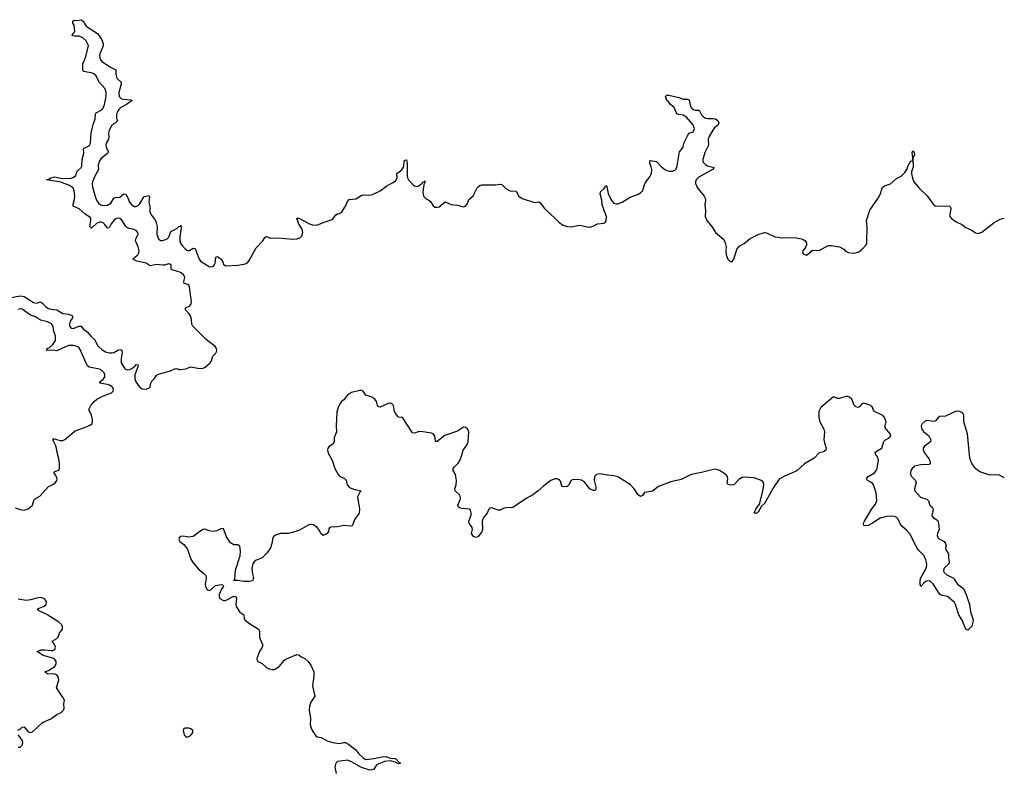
# Model space of a CAD drawing. Header units: inches. Extents: x 2608375 to 2737312, y 944064 to 1028306.
# Tile 34 of 69: x 2684445 to 2694130, y 984260 to 991645. Entities that reach past the tile are written whole.
import ezdxf

# ---------------------------------------------------------------- set-up
doc = ezdxf.new("R2010")
doc.units = ezdxf.units.IN
doc.header["$MEASUREMENT"] = 0
for name, color, linetype in [('C6988', 7, 'Continuous'), ('C6989', 7, 'Continuous'), ('C6998', 7, 'Continuous'), ('C6999', 7, 'Continuous')]:
    doc.layers.add(name, color=color, linetype=linetype)

msp = doc.modelspace()

# ---------------------------------------------------------------- linework, layer by layer
at = {"layer": 'C6988', "color": 5, "elevation": 20}
for points in [[(2684330, 988904.2), (2684450, 988926.4), (2684490, 988922.2), (2684581.5, 988861.5), (2684610, 988856.3), (2684650, 988870.4), (2684670, 988856.4), (2684700.9, 988820.9), (2684730, 988802.2), (2684750, 988795.5), (2684810, 988791.6), (2684870, 988754.4), (2684930, 988747.4), (2684964.9, 988730), (2684965.3, 988710), (2684942.7, 988677.3), (2684934.2, 988650), (2684936.3, 988630), (2684950, 988609.2), (2684970, 988606.2), (2685030, 988631.1), (2685050, 988628.9), (2685067.5, 988607.5), (2685110, 988574.4), (2685146.7, 988526.7), (2685179.6, 988499.6), (2685215, 988435), (2685257.8, 988397.8), (2685290, 988378.2), (2685328.8, 988368.8), (2685351.4, 988368.6), (2685370, 988371.8), (2685410, 988394), (2685430, 988399.8), (2685450, 988393.1), (2685454.2, 988370), (2685442.8, 988310), (2685443.8, 988270), (2685476.2, 988216.2), (2685490, 988202), (2685510, 988198.6), (2685530, 988204.8), (2685558.8, 988221.2), (2685581.1, 988238.9), (2685590, 988252), (2685610, 988250.7), (2685608.5, 988230), (2685577.2, 988150), (2685578.6, 988110), (2685585.8, 988090), (2685611.9, 988050), (2685630, 988027.6), (2685650, 988013.5), (2685690, 988010.7), (2685718.6, 988021.4), (2685728.5, 988031.5), (2685735, 988070), (2685744.5, 988090), (2685770, 988116.1), (2685790, 988146.7), (2685818.9, 988161.1), (2685929.7, 988190), (2685970, 988211), (2685990, 988212.6), (2686010, 988203.9), (2686030, 988203.5), (2686080.9, 988210), (2686130, 988229.1), (2686214.1, 988214.1), (2686250, 988217.6), (2686270, 988226.3), (2686320.2, 988270), (2686333.2, 988290), (2686344.2, 988335.8), (2686375.2, 988364.8), (2686382.3, 988377.7), (2686385.4, 988390), (2686380.8, 988410), (2686369.1, 988430), (2686279.9, 988499.9), (2686148.2, 988630), (2686137.6, 988650), (2686133.6, 988693.6), (2686124.6, 988730), (2686111.9, 988751.9), (2686076, 988790), (2686074.5, 988810), (2686118.8, 988830), (2686131.2, 988848.8), (2686133.9, 988870), (2686116.6, 989016.6), (2686110, 989033.5), (2686099.8, 989039.8), (2686062, 989050), (2686058.5, 989070), (2686069.9, 989110), (2686061, 989130), (2686033.7, 989153.7), (2686010, 989165.7), (2685942.3, 989182.3), (2685936.5, 989190), (2685934.4, 989230), (2685920.5, 989240.5), (2685910, 989243.7), (2685870.1, 989229.9), (2685851.2, 989228.8), (2685790, 989236.6), (2685730, 989224.5), (2685690, 989250.5), (2685597.6, 989270), (2685558.7, 989290), (2685576.3, 989310), (2685606.2, 989330), (2685617.8, 989350), (2685619.4, 989370), (2685610.8, 989410.8), (2685584.2, 989470), (2685588.2, 989490), (2685609.2, 989530), (2685606.1, 989550), (2685590.9, 989570.9), (2685570, 989581), (2685519.7, 989590), (2685500.1, 989600.1), (2685488, 989610), (2685450, 989673), (2685430, 989689.3), (2685410, 989692.1), (2685390, 989684.2), (2685370, 989667.7), (2685344.8, 989635.2), (2685330, 989602.4), (2685321.5, 989598.5), (2685310, 989594.3), (2685282.9, 989630), (2685264.8, 989644.8), (2685250, 989651.8), (2685230, 989652.5), (2685200.1, 989639.9), (2685150, 989593.6), (2685133.6, 989610), (2685145.7, 989670), (2685144.6, 989690), (2685138.3, 989698.3), (2685125.7, 989710), (2685088.2, 989730), (2685030, 989784.5), (2684971.2, 989811.2), (2684970.9, 989830), (2684985.4, 989874.6), (2684987.7, 989910), (2684982.3, 989962.3), (2684969.9, 989989.9), (2684954.4, 990000)], [(2685162.3, 990000), (2685186, 989906), (2685202.7, 989862.7), (2685219, 989839), (2685242.1, 989822.1), (2685270, 989815.6), (2685310, 989819.4), (2685340.4, 989839.6), (2685370.5, 989889.5), (2685390, 989897), (2685430, 989897.9), (2685470, 989930.2), (2685490, 989926.9), (2685510, 989893.1), (2685526.8, 989850), (2685545, 989825), (2685570, 989808.3), (2685590, 989807.5), (2685610, 989818.2), (2685625.6, 989834.4), (2685670, 989906.3), (2685716.7, 989916.7), (2685722, 989902), (2685716.1, 989850), (2685724.2, 989810), (2685725.3, 989750), (2685740.7, 989720.7), (2685779.8, 989670), (2685788.1, 989650), (2685796, 989610), (2685795.4, 989530), (2685810, 989488.5), (2685830, 989472.3), (2685850, 989471), (2685894, 989486), (2685913.5, 989506.5), (2685929.1, 989550.9), (2685937.4, 989562.6), (2685990.5, 989589.5), (2686010, 989608.9), (2686025.2, 989614.8), (2686030, 989624), (2686033.5, 989593.5), (2686021.5, 989510), (2686020.5, 989470), (2686027.2, 989447.2), (2686041.9, 989421.9), (2686072.6, 989390), (2686090, 989377.9), (2686110, 989372.1), (2686150, 989396.5), (2686170, 989393.7), (2686211.3, 989290), (2686225.1, 989270), (2686310, 989217.6), (2686330, 989212.4), (2686350, 989220.2), (2686358.3, 989230), (2686366.5, 989250), (2686372.8, 989307.2), (2686390, 989316.5), (2686428, 989288), (2686440.2, 989270), (2686450, 989240.4), (2686470, 989223.9), (2686590, 989231), (2686650, 989239.3), (2686673.1, 989246.9), (2686690, 989258.5), (2686703.6, 989276.4), (2686770, 989401.7), (2686835.1, 989470), (2686856.6, 989503.4), (2686869.6, 989510.3), (2686914.8, 989494.8), (2686990, 989498.5), (2687130, 989486.4), (2687170, 989488.1), (2687200.9, 989499.1), (2687221.7, 989518.4), (2687230.6, 989550.6), (2687223.2, 989583.2), (2687190, 989632), (2687170, 989691), (2687190, 989691.8), (2687295.8, 989635.8), (2687325.8, 989625.8), (2687350, 989623.5), (2687373.5, 989626.5), (2687450, 989657.6), (2687510, 989674.3), (2687529.8, 989690.2), (2687554.5, 989725.5), (2687570, 989735.2), (2687590, 989736.5), (2687610, 989747.1), (2687651.1, 989810), (2687670, 989857.6), (2687684.9, 989875.1), (2687750, 989882.6), (2687810, 989918.8), (2687830, 989922.6), (2687890, 989919.5), (2687915.5, 989924.5), (2687990, 989962.3), (2688041.9, 990000)], [(2688418.1, 990000), (2688409.3, 989950.7), (2688418.3, 989910), (2688441.7, 989881.7), (2688470, 989867.6), (2688490, 989851.4), (2688512.3, 989812.3), (2688530, 989800.8), (2688550, 989799.2), (2688570, 989805.1), (2688630, 989853.8), (2688688.1, 989828.1), (2688750, 989820.1), (2688810, 989804.8), (2688830, 989809.4), (2688847.5, 989830), (2688862.9, 989877.1), (2688906.5, 989913.5), (2688944.8, 989990), (2688956.2, 990000)], [(2689210.1, 990000), (2689225.4, 989985.4), (2689270, 989960.2), (2689330, 989959.1), (2689355.3, 989910), (2689386.1, 989886.1), (2689510, 989845.8), (2689550, 989851.7), (2689564.4, 989844.4), (2689606.4, 989786.4), (2689712.1, 989690), (2689750, 989649.2), (2689790, 989623), (2689830, 989611), (2689870, 989607.3), (2689950, 989624), (2690000, 989612.5)], [(2684402.1, 986842.1), (2684450, 986825), (2684490, 986820.8), (2684530, 986832.7), (2684570.9, 986870), (2684584.3, 986915.7), (2684592.1, 986927.9), (2684641.7, 986958.3), (2684728, 987052), (2684770, 987071), (2684797.5, 987090), (2684810.8, 987110), (2684813.1, 987130), (2684800.9, 987160.9), (2684781.5, 987190), (2684790, 987199.6), (2684830, 987211.4), (2684837, 987230), (2684838.1, 987270), (2684832.6, 987312.6), (2684812.9, 987387.1), (2684807.9, 987430), (2684798.6, 987458.6), (2684772.6, 987510), (2684777.2, 987517.2), (2684775.3, 987524.7), (2684843.3, 987503.3), (2684870, 987504.7), (2684890, 987515.7), (2684990, 987599.8), (2685110, 987640.9), (2685141.6, 987658.4), (2685153.5, 987670), (2685161.6, 987690), (2685161.8, 987710), (2685152.4, 987752.4), (2685126, 987810), (2685146, 987850), (2685177.8, 987890), (2685205.2, 987910), (2685270, 987944.8), (2685347.7, 987972.3), (2685364.6, 987990), (2685366.4, 988010), (2685353.1, 988033.1), (2685330, 988049.9), (2685310, 988057), (2685229.4, 988070), (2685242, 988090), (2685269.9, 988110.1), (2685282.7, 988130), (2685283.9, 988150), (2685275.9, 988170), (2685252.6, 988192.6), (2685230, 988205.8), (2685130, 988227.7), (2685110, 988241), (2685041.2, 988401.2), (2685030, 988415.8), (2685010, 988429.3), (2684970, 988439.4), (2684930, 988438.5), (2684901.3, 988430), (2684810, 988387.9), (2684765.4, 988394.6), (2684708.7, 988390), (2684716.5, 988403.5), (2684715.1, 988410), (2684739.1, 988420.9), (2684772.4, 988447.6), (2684798.3, 988490), (2684798.5, 988530), (2684776.5, 988590), (2684773.6, 988630), (2684754.8, 988654.8), (2684710, 988676.2), (2684650, 988687.5), (2684601.1, 988721.1), (2684550, 988736.8), (2684470, 988796.8), (2684450, 988799.5), (2684425.9, 988794.1)], [(2690000, 987093.6), (2689970, 987113.3), (2689930, 987120.1), (2689883.1, 987116.9), (2689868, 987110), (2689846, 987070), (2689830, 987053.3), (2689790, 987047.3), (2689776.3, 987056.3), (2689764.6, 987104.6), (2689756.2, 987116.2), (2689730, 987127.4), (2689710, 987126.4), (2689670, 987109.9), (2689600.3, 987059.7), (2689545.1, 987010), (2689491.9, 986970), (2689425.6, 986934.4), (2689295.7, 986844.3), (2689230, 986842.8), (2689210, 986838.5), (2689170, 986818.4), (2689150, 986817.9), (2689090, 986842.9), (2689070, 986839.1), (2689058.4, 986830), (2689042.3, 986790), (2689010.1, 986750), (2689000.4, 986730), (2688995.6, 986710), (2688996, 986630), (2688990, 986605.1), (2688950, 986556), (2688930, 986549.2), (2688910, 986559.5), (2688890, 986589.2), (2688899.8, 986630), (2688895.5, 986650), (2688867, 986690), (2688861.4, 986710), (2688884.3, 986770), (2688887.5, 986790), (2688879.7, 986819.7), (2688870, 986830.7), (2688790, 986834.4), (2688762, 986850), (2688753.3, 986870), (2688779.6, 986930), (2688779.9, 986950), (2688770.3, 986970.3), (2688729.9, 987010), (2688724.7, 987030), (2688738.3, 987070), (2688741.5, 987110), (2688731, 987171), (2688709.9, 987210), (2688709.9, 987230), (2688717.7, 987242.3), (2688757.9, 987282.1), (2688773.5, 987306.5), (2688790.8, 987350), (2688806.8, 987410), (2688842.8, 987457.2), (2688857.8, 987490), (2688862, 987590), (2688850, 987619.4), (2688830, 987634.1), (2688810, 987634.7), (2688750, 987595.2), (2688626.9, 987553.1), (2688550, 987496.4), (2688534.6, 987494.6), (2688528.2, 987550), (2688513.5, 987570), (2688497, 987577), (2688390, 987593.3), (2688363.7, 987590), (2688330, 987575.8), (2688310, 987581.1), (2688210, 987732.3), (2688170, 987734.8), (2688150, 987756.4), (2688132.8, 987790), (2688120.5, 987850), (2688110, 987862.9), (2688090.8, 987870.8), (2688070, 987867.3), (2687990, 987831.2), (2687974.5, 987834.5), (2687964.2, 987850), (2687954.5, 987890), (2687938.2, 987910), (2687910, 987931.1), (2687851.3, 987950), (2687825.1, 987990), (2687810, 987995.4), (2687790, 987995.2), (2687710, 987978), (2687670, 987952), (2687634, 987906), (2687610, 987888.2), (2687590, 987859.8), (2687576.9, 987830), (2687564.1, 987784.1), (2687557.8, 987650), (2687561.7, 987590), (2687537.9, 987530), (2687537.9, 987490), (2687526.2, 987470), (2687490, 987446.7), (2687477.2, 987430), (2687471.5, 987410), (2687480, 987380), (2687517.3, 987310), (2687543.7, 987230), (2687576.2, 987170), (2687590, 987155.3), (2687639.6, 987130), (2687655.2, 987115.2), (2687666.5, 987070), (2687690, 987042.1), (2687730, 987024.5), (2687804, 987010), (2687795.6, 987004.4), (2687767.9, 986950), (2687786.2, 986830), (2687784.1, 986790), (2687740.5, 986730), (2687715.7, 986664.3), (2687698.5, 986661.5), (2687630, 986668.5), (2687570, 986655.2), (2687506.4, 986653.6), (2687493.2, 986646.8), (2687485.1, 986634.9), (2687483.1, 986610), (2687470.5, 986590), (2687430, 986571.6), (2687410, 986586), (2687388.8, 986630), (2687370.9, 986650), (2687334.2, 986674.2), (2687310, 986678.8), (2687290, 986674.9), (2687197.4, 986622.6), (2687130, 986599), (2687090, 986589.8), (2687010, 986588.9), (2686953, 986570), (2686934, 986550), (2686926.8, 986490), (2686913.4, 986450), (2686880.7, 986399.3), (2686830, 986349.5), (2686770, 986326), (2686750, 986309.6), (2686737.4, 986290), (2686728.5, 986250), (2686730.5, 986210.5), (2686745.5, 986150), (2686735.6, 986124.4), (2686710, 986118.4), (2686650, 986118), (2686590, 986128.7), (2686548.4, 986128.4), (2686562, 986138), (2686569.4, 986230), (2686613.3, 986370), (2686615.6, 986415.6), (2686610, 986466), (2686590, 986479.3), (2686550, 986479.3), (2686518, 986498), (2686478.4, 986558.4), (2686450, 986634.7), (2686430, 986639.3), (2686385.3, 986614.7), (2686350, 986609.1), (2686310, 986615.1), (2686270, 986631.1), (2686250, 986629.9), (2686215.9, 986610), (2686150, 986560.5), (2686110, 986554.5), (2686050, 986564.8), (2686030, 986560.7), (2686016.5, 986550), (2686011.4, 986530), (2686021.3, 986510), (2686060, 986480), (2686095.8, 986435.8), (2686130, 986336.3), (2686150, 986302.6), (2686210, 986230.7), (2686257.8, 986197.8), (2686275.5, 986175.5), (2686280.3, 986150), (2686270.3, 986089.7), (2686272.8, 986070), (2686290, 986034), (2686314.5, 986030), (2686370, 986079.3), (2686426.8, 986086.8), (2686443.6, 986083.6), (2686451.3, 986070), (2686430, 986041.2), (2686407.8, 985990), (2686406.3, 985970), (2686414.9, 985950), (2686450, 985930.4), (2686470, 985932.2), (2686550, 985974), (2686570.5, 985970.5), (2686579.1, 985950), (2686570.5, 985890), (2686573.4, 985870), (2686610, 985817.3), (2686650, 985790.8), (2686654.4, 985750), (2686659.9, 985739.9), (2686697, 985710), (2686794.3, 985650), (2686805.3, 985630), (2686804.7, 985570), (2686809.4, 985549.4), (2686836.5, 985490), (2686831.3, 985470), (2686803.5, 985430), (2686780.2, 985370), (2686777.3, 985350), (2686786.4, 985330), (2686830, 985309.2), (2686870, 985273.4), (2686890, 985261.6), (2686930, 985250.7), (2686950, 985253.3), (2686997.8, 985282.2), (2687050, 985342.9), (2687070, 985358), (2687170, 985399.5), (2687190, 985394.9), (2687215.1, 985375.1), (2687250, 985358.9), (2687281.3, 985330), (2687310, 985293.4), (2687337, 985230), (2687339.6, 985190), (2687325.5, 985090), (2687346.7, 984990), (2687307.8, 984930), (2687296.4, 984890), (2687293.5, 984850), (2687304.8, 984770), (2687303.3, 984710), (2687307.2, 984687.2), (2687323, 984650), (2687358.9, 984598.9), (2687370, 984587.7), (2687410, 984582.6), (2687470, 984549.2), (2687525.6, 984534.4), (2687590, 984524.9), (2687630, 984533.1), (2687650, 984532), (2687670, 984524.6), (2687750, 984462.7), (2687782.3, 984422.3), (2687822.6, 984382.6), (2687850, 984367.9), (2687930, 984374.7), (2688010, 984393.5), (2688050, 984394.3), (2688090, 984378.7), (2688136.3, 984376.3), (2688147.3, 984370), (2688177, 984337), (2688190.5, 984330), (2688170, 984324.8), (2688139, 984339), (2688090, 984352.7), (2688034.6, 984345.4), (2687962.7, 984317.3), (2687950, 984306.6), (2687928.1, 984271.9), (2687910, 984263.5), (2687890, 984262), (2687807.5, 984287.5), (2687710, 984344.4), (2687670, 984359), (2687572.1, 984347.9), (2687553.1, 984330), (2687546.4, 984290), (2687558.2, 984230)], [(2684426.1, 984653.9), (2684452.6, 984667.4), (2684470, 984684.1), (2684490, 984688.1), (2684530, 984639.2), (2684550, 984632.8), (2684570, 984639.1), (2684669.6, 984730.4), (2684750, 984766.7), (2684810, 984809.7), (2684852.8, 984830), (2684877.1, 984850), (2684882.9, 984870), (2684880.4, 984910), (2684884.2, 984950), (2684874.3, 984974.3), (2684808.7, 985070), (2684828.6, 985150), (2684823.9, 985183.9), (2684810, 985199.7), (2684790, 985205.8), (2684714, 985210), (2684693.2, 985230), (2684730, 985242.7), (2684790, 985281.8), (2684804, 985310), (2684802.4, 985330), (2684790.9, 985350.9), (2684770, 985364.8), (2684676.1, 985390), (2684616.2, 985430), (2684655, 985445), (2684690, 985445.2), (2684750, 985437.4), (2684770, 985439.6), (2684789.9, 985450.1), (2684797.3, 985470), (2684791.8, 985490), (2684763.5, 985530), (2684810, 985557), (2684821.9, 985570), (2684835.5, 985610), (2684865.5, 985650), (2684867.4, 985670), (2684859.2, 985690), (2684830, 985718.5), (2684711.9, 985791.9), (2684638, 985830), (2684619.6, 985850), (2684685.5, 985874.5), (2684706.2, 985890), (2684710, 985911.5), (2684703.8, 985930), (2684686.8, 985950), (2684650, 985960.8), (2684610, 985954.2), (2684550, 985935.8), (2684510, 985932.1), (2684430, 985943.1)], [(2684430, 984488.6), (2684450, 984488.7), (2684470, 984507.1), (2684477.5, 984530), (2684472.3, 984552.3), (2684429.4, 984610)]]:
    msp.add_lwpolyline(points, dxfattribs=at)
msp.add_lwpolyline([(2686110, 984674.8), (2686070, 984673.7), (2686060.7, 984670), (2686057.1, 984662.9), (2686054.4, 984650), (2686064.2, 984610), (2686074.7, 984594.7), (2686090, 984587.6), (2686110, 984591.8), (2686130, 984604.6), (2686149.7, 984630), (2686146.9, 984650), (2686130, 984666.9)], close=True, dxfattribs=at)
at = {"layer": 'C6989', "color": 5, "elevation": 20}
for points in [[(2684954.4, 990000), (2684933.5, 990013.5), (2684850, 990044.9), (2684709.2, 990070), (2684739.7, 990080.3), (2684752.7, 990090), (2684790, 990097.4), (2684861.5, 990081.5), (2684950, 990085.1), (2684970, 990091), (2684994.6, 990110), (2685010, 990155.3), (2685050, 990189), (2685055.5, 990204.5), (2685060.7, 990270), (2685075.2, 990330), (2685071.1, 990370), (2685079.1, 990380.9), (2685130, 990404.5), (2685143, 990430), (2685149.4, 990530), (2685166.3, 990613.7), (2685187.3, 990670), (2685190, 990714), (2685198, 990730), (2685245.6, 990754.4), (2685264.8, 990775.2), (2685279.9, 990810), (2685296, 990890), (2685296.8, 990930), (2685284.2, 990964.2), (2685230, 991026.9), (2685194.9, 991094.9), (2685173.7, 991113.7), (2685159.9, 991119.9), (2685076.3, 991136.3), (2685064.7, 991144.8), (2685064.7, 991210), (2685080.7, 991239.3), (2685095.9, 991284.1), (2685120.5, 991390), (2685098.4, 991438.4), (2685066.5, 991466.5), (2685030, 991483.7), (2684984.1, 991484.1), (2684962, 991490), (2684969, 991510), (2684982, 991518), (2684988.9, 991531.1), (2684982, 991590), (2684968.9, 991611.1), (2684968.7, 991631.3), (2684980.4, 991639.6), (2685010, 991638), (2685050, 991644.9), (2685070, 991630.4), (2685099.9, 991579.9), (2685210.7, 991510), (2685250, 991454), (2685266.4, 991410), (2685266.7, 991390), (2685260.3, 991370), (2685231.9, 991308.1), (2685228.5, 991290), (2685235.5, 991255.5), (2685254.4, 991234.4), (2685339, 991179), (2685391.1, 991151.1), (2685391.8, 991110), (2685398.3, 991078.3), (2685405.3, 991065.3), (2685443.1, 991030), (2685442.8, 991010), (2685420.6, 990930), (2685419.7, 990910), (2685427.2, 990887.2), (2685447.7, 990867.7), (2685461.5, 990861.5), (2685537.4, 990857.4), (2685550.4, 990850.4), (2685496.4, 990810), (2685439.4, 990780.6), (2685419.4, 990760.6), (2685404.5, 990735.5), (2685396.6, 990710), (2685397.1, 990677.1), (2685406.3, 990650), (2685387.6, 990630), (2685364.2, 990615.8), (2685343.7, 990596.3), (2685324, 990556), (2685319.8, 990530), (2685322, 990490), (2685317.1, 990470), (2685297, 990430), (2685293.4, 990410), (2685299.3, 990379.3), (2685316.1, 990350), (2685311.3, 990330), (2685250, 990281), (2685227.5, 990252.5), (2685217.8, 990210), (2685221.4, 990170), (2685187.5, 990112.5), (2685161.7, 990050), (2685158.6, 990030), (2685161.8, 990001.8), (2685162.3, 990000)], [(2688041.9, 990000), (2688055.6, 990010), (2688118.3, 990041.7), (2688141.1, 990059), (2688157.6, 990090), (2688156.2, 990130), (2688170, 990145.5), (2688198.5, 990161.5), (2688220.5, 990190), (2688230, 990262), (2688236.4, 990263.6), (2688250, 990264.7), (2688257.4, 990230), (2688257.2, 990110), (2688260.7, 990090), (2688270.8, 990070.8), (2688318, 990018), (2688330, 990009.1), (2688350, 990004.7), (2688370, 990011.4), (2688402.8, 990037.2), (2688410, 990048), (2688427.7, 990052.3), (2688430, 990058), (2688430, 990042), (2688424.5, 990035.5), (2688418.1, 990000)], [(2688956.2, 990000), (2688970, 990012.2), (2688990, 990018.8), (2689130, 990020.2), (2689170, 990028.2), (2689190, 990019.1), (2689210.1, 990000)]]:
    msp.add_lwpolyline(points, dxfattribs=at)
at = {"layer": 'C6998', "color": 5, "elevation": 20}
for points in [[(2690000, 989612.5), (2690026.4, 989606.4), (2690050, 989605.2), (2690085.6, 989614.4), (2690130, 989636.9), (2690190, 989641.5), (2690205.1, 989650), (2690214.5, 989665.5), (2690218.2, 989710), (2690196.3, 989756.3), (2690174.3, 989825.7), (2690169.7, 989870), (2690156.3, 989930), (2690159.5, 989950), (2690195.1, 989984.9), (2690202.6, 990000)], [(2690220.2, 990000), (2690234.9, 989934.9), (2690266.6, 989866.6), (2690290, 989839.3), (2690310, 989831.6), (2690330, 989833.2), (2690370, 989849.5), (2690450, 989899.8), (2690531.5, 989928.5), (2690555.7, 989944.3), (2690574.2, 989965.8), (2690585.5, 990000)], [(2691107.3, 990000), (2691110, 989994), (2691178, 989910), (2691188.9, 989890), (2691191.7, 989870), (2691184.7, 989824.7), (2691190.4, 989770), (2691189.1, 989710), (2691202.8, 989670), (2691261.3, 989601.3), (2691290.2, 989550.2), (2691370, 989481), (2691385.5, 989450), (2691395.5, 989410), (2691390.5, 989369.5), (2691392.7, 989330), (2691410, 989287.3), (2691430, 989267.7), (2691450, 989264), (2691469.4, 989290), (2691497.5, 989382.5), (2691522.5, 989417.5), (2691570, 989442.8), (2691630, 989490.6), (2691710, 989530.5), (2691770, 989550.7), (2691790, 989547.3), (2691872.5, 989507.5), (2691950, 989498), (2692070, 989503), (2692146.8, 989486.8), (2692172, 989470), (2692184.7, 989450), (2692184.7, 989430), (2692176, 989404), (2692146.8, 989370), (2692146, 989350), (2692150, 989342), (2692170, 989331.3), (2692190, 989332), (2692244, 989376), (2692310, 989374.8), (2692396.5, 989423.5), (2692430, 989424), (2692510, 989411), (2692550, 989386), (2692568.2, 989368.2), (2692594.9, 989354.9), (2692650, 989348.2), (2692697.7, 989362.3), (2692731.6, 989388.4), (2692770, 989430.8), (2692777.4, 989450), (2692779.9, 989610), (2692774.9, 989670), (2692806.9, 989770), (2692890, 989890.3), (2692912.2, 989930), (2692929.8, 989990.2), (2692938.5, 990000)], [(2693281.1, 990000), (2693289.2, 989990), (2693372, 989912), (2693430, 989830.3), (2693450, 989813.1), (2693590.3, 989810.3), (2693601.3, 989801.3), (2693603.6, 989783.6), (2693592.8, 989730), (2693595.5, 989710), (2693610.2, 989690), (2693657.4, 989657.4), (2693710.6, 989630.6), (2693750, 989599.3), (2693810, 989572.6), (2693848.2, 989548.2), (2693870, 989541.5), (2693910, 989555.9), (2694030, 989650.6), (2694090, 989682.9), (2694130, 989693.2)], [(2694130, 987136), (2694084.1, 987164.1), (2694050, 987167), (2693990, 987163.7), (2693968, 987170), (2693890, 987197.2), (2693850, 987226), (2693810, 987279), (2693792, 987330), (2693766.4, 987570), (2693732.8, 987690), (2693732.6, 987752.6), (2693718, 987778), (2693691.4, 987791.4), (2693670, 987793.6), (2693650, 987789.6), (2693550, 987745.1), (2693490, 987739.3), (2693450, 987696), (2693430, 987692.3), (2693370, 987701.7), (2693350, 987694), (2693322.8, 987670), (2693313.1, 987650), (2693314.3, 987630), (2693322.3, 987610), (2693334.3, 987594.3), (2693388.8, 987550), (2693408.7, 987510), (2693403.8, 987490), (2693345.3, 987450), (2693333.1, 987430), (2693331.7, 987410), (2693350, 987372.7), (2693390, 987322), (2693401.3, 987290), (2693399.2, 987280.8), (2693390, 987267.8), (2693310, 987266.2), (2693250, 987252.3), (2693223.2, 987230), (2693211.4, 987210), (2693206, 987186), (2693206.7, 987170), (2693216.5, 987150), (2693254.9, 987110), (2693261.7, 987090), (2693246.7, 987030), (2693248.7, 987008.7), (2693305.8, 986945.8), (2693366.9, 986926.9), (2693384.9, 986910), (2693398, 986870), (2693419.1, 986850), (2693430.3, 986830.3), (2693417, 986770), (2693421.1, 986761.1), (2693430, 986746.4), (2693465.1, 986725.1), (2693479.1, 986710), (2693490.6, 986630), (2693472.4, 986590), (2693468.9, 986570), (2693477.6, 986550), (2693490, 986537.6), (2693537.1, 986510), (2693553, 986490), (2693557.1, 986470), (2693550.6, 986450), (2693556.3, 986430), (2693582, 986390), (2693581.6, 986350), (2693588.2, 986310), (2693585.5, 986290), (2693537, 986250), (2693530.3, 986230), (2693536.5, 986210), (2693563.8, 986183.8), (2693630.8, 986150.8), (2693670.3, 986090), (2693728.1, 986048.1), (2693755.6, 985990), (2693786.7, 985890), (2693797.7, 985817.7), (2693821.6, 985750), (2693822, 985730), (2693810, 985678), (2693770, 985638), (2693750, 985648), (2693715.6, 985735.6), (2693683.9, 985790), (2693649.8, 985889.8), (2693638.9, 985910), (2693614.8, 985934.8), (2693570, 985971.5), (2693510, 985981.6), (2693498, 985990), (2693484.5, 986004.5), (2693430, 986093.6), (2693400.7, 986120.7), (2693390, 986125.1), (2693360.8, 986119.2), (2693337.7, 986102.3), (2693309.3, 986069.3), (2693300.9, 986090), (2693301.6, 986130), (2693310, 986154.8), (2693363.3, 986256.7), (2693367.3, 986290), (2693359.5, 986330), (2693342.7, 986370), (2693290, 986420.9), (2693270, 986449.3), (2693203.1, 986583.1), (2693170, 986619.6), (2693121.8, 986661.8), (2693105.6, 986685.6), (2693087, 986730), (2693066, 986750), (2693050, 986756.9), (2693010, 986760.9), (2692970, 986757.4), (2692910, 986739.1), (2692832.7, 986690), (2692790, 986669.7), (2692764.7, 986664.7), (2692746.6, 986670), (2692745.1, 986690), (2692754.7, 986710), (2692826.4, 986833.6), (2692862.7, 986877.3), (2692874.8, 986914.8), (2692869.4, 986990), (2692844.5, 987070), (2692829.6, 987089.6), (2692782.7, 987110), (2692774.5, 987130), (2692789.5, 987150), (2692852.7, 987187.3), (2692870.9, 987209.1), (2692880.2, 987230), (2692891, 987311), (2692882.9, 987342.9), (2692863.6, 987370), (2692860.9, 987390), (2692925.1, 987430), (2692945.7, 987494.3), (2692960.7, 987510), (2692997, 987530), (2693012.6, 987550), (2693007.1, 987570), (2692959.1, 987630), (2692959.2, 987650), (2692969, 987690), (2692951.1, 987730), (2692933.6, 987750), (2692852.2, 987790), (2692842.5, 987802.5), (2692830, 987835.6), (2692813.7, 987850), (2692796.4, 987856.5), (2692749.6, 987870.4), (2692730, 987865.6), (2692710, 987840.5), (2692691.4, 987828.6), (2692670, 987836.3), (2692653.5, 987853.5), (2692630.4, 987910.4), (2692607, 987930), (2692590, 987936.5), (2692570, 987936.5), (2692510, 987919.3), (2692490, 987919.1), (2692450, 987934.5), (2692325.7, 987830), (2692306.9, 987790), (2692307.1, 987730), (2692316.8, 987690), (2692357.3, 987610), (2692362.8, 987590), (2692355.3, 987515.3), (2692361.3, 987481.3), (2692378.5, 987430), (2692372.9, 987410), (2692350, 987393.5), (2692310, 987383), (2692260.5, 987330), (2692166.1, 987273.9), (2692090, 987205.5), (2691966.3, 987153.7), (2691915.9, 987124.1), (2691858.9, 987041.1), (2691770, 986886), (2691742.7, 986857.3), (2691710, 986799.7), (2691690, 986785.4), (2691669.6, 986790), (2691686.8, 986830), (2691720.9, 986879.1), (2691754.2, 987005.8), (2691765, 987070), (2691761.6, 987090), (2691746.7, 987106.7), (2691670, 987138.6), (2691570, 987142.8), (2691550, 987139.9), (2691518.6, 987121.4), (2691470, 987069.8), (2691450, 987065.3), (2691427.8, 987067.8), (2691412.1, 987072.1), (2691404.9, 987084.9), (2691411.3, 987130), (2691407.1, 987150), (2691389.8, 987170), (2691329.1, 987209.1), (2691290, 987221.3), (2691270, 987221), (2691150.7, 987189.3), (2691066.2, 987173.8), (2691036.3, 987163.7), (2690950, 987119.6), (2690850, 987099), (2690728.6, 987051.4), (2690670, 987005.2), (2690590, 986991.6), (2690570, 986963.7), (2690550, 986954), (2690530, 986971.1), (2690490.3, 987030.3), (2690450.9, 987070.9), (2690330, 987146.7), (2690290, 987158.1), (2690230, 987162.6), (2690150, 987176.1), (2690120.2, 987170), (2690098.1, 987150), (2690095.6, 987115.6), (2690112, 987048), (2690112.4, 987027.6), (2690106.6, 987013.4), (2690090, 987013.8), (2690054.7, 987030), (2690005.4, 987090), (2690000, 987093.6)]]:
    msp.add_lwpolyline(points, dxfattribs=at)
at = {"layer": 'C6999', "color": 5, "elevation": 20}
for points in [[(2690585.5, 990000), (2690599, 990041), (2690641.9, 990098.1), (2690658.2, 990130), (2690662.9, 990170), (2690657.8, 990197.8), (2690644, 990230), (2690643.3, 990256.7), (2690650, 990260.7), (2690710, 990250.4), (2690757.8, 990197.8), (2690790.1, 990170.1), (2690810, 990161.1), (2690835.8, 990155.8), (2690870, 990156), (2690890, 990164.4), (2690901.7, 990178.3), (2690912.3, 990207.7), (2690934.4, 990345.6), (2690969.6, 990390), (2690978, 990430), (2691016.9, 990510), (2691030, 990528.4), (2691070, 990540.5), (2691082, 990570), (2691070.7, 990610.7), (2691005.1, 990685.1), (2690970, 990706.3), (2690930, 990711), (2690910, 990718.3), (2690881, 990781), (2690845.1, 990810), (2690822, 990842), (2690809.4, 990850), (2690798, 990890), (2690810, 990902), (2690830, 990902), (2690930, 990880.7), (2690970, 990861.6), (2691010, 990863.1), (2691030, 990855.5), (2691042, 990790), (2691064.2, 990764.2), (2691090, 990754.6), (2691130, 990755.8), (2691152.8, 990710), (2691170, 990688.8), (2691190, 990676.9), (2691210, 990672.9), (2691270, 990672.4), (2691288.2, 990668.2), (2691312.7, 990652.7), (2691322.8, 990630), (2691314, 990610), (2691279.6, 990580.4), (2691261.8, 990558.2), (2691225.3, 990494.7), (2691217.5, 990470), (2691218.8, 990410), (2691182.9, 990337.1), (2691163.5, 990270), (2691166.1, 990246.1), (2691190, 990219), (2691210, 990207.9), (2691274.8, 990190), (2691258.4, 990170), (2691123.8, 990096.2), (2691100.6, 990070), (2691092.8, 990050), (2691093.8, 990030), (2691107.3, 990000)], [(2692938.5, 990000), (2692939.2, 990000.8), (2692950, 990008.7), (2693010, 990030.7), (2693070, 990084), (2693115.5, 990104.5), (2693150, 990142.8), (2693169.7, 990170.3), (2693184.7, 990210), (2693210, 990254.8), (2693227.3, 990252.7), (2693229.4, 990290), (2693222.9, 990337.1), (2693230, 990354.8), (2693242, 990342), (2693245.4, 990314.6), (2693231.1, 990288.9), (2693234.7, 990194.7), (2693218, 990150), (2693218.4, 990130), (2693225.9, 990085.9), (2693240.2, 990050), (2693281.1, 990000)], [(2690202.6, 990000), (2690210, 990014.8), (2690218, 990010), (2690220.2, 990000)]]:
    msp.add_lwpolyline(points, dxfattribs=at)

doc.saveas('drawing.dxf')
